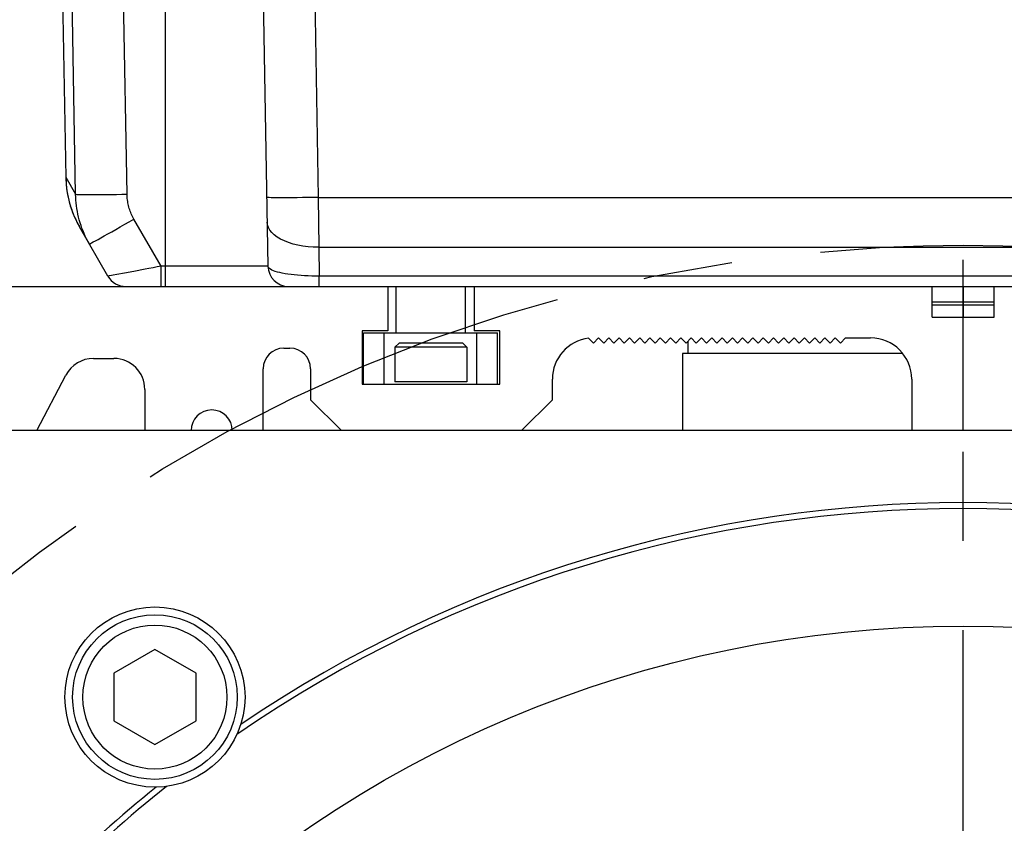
# Model space of a CAD drawing. Header units: millimetres. Extents: x 0 to 420, y 0 to 297.
# Tile 52 of 65: x 312 to 331, y 204 to 219. Entities that reach past the tile are written whole.
import ezdxf

# ---------------------------------------------------------------- set-up
doc = ezdxf.new("R2010")
doc.units = ezdxf.units.MM
doc.header["$LTSCALE"] = 23.1
doc.linetypes.add('CENTER', pattern=[0.6, 0.375, -0.075, 0.075, -0.075])
doc.layers.add('AXIS', color=7, linetype='CONTINUOUS')
doc.layers.add('COMPONENTS', color=7, linetype='CONTINUOUS')

msp = doc.modelspace()

# ---------------------------------------------------------------- linework, layer by layer
at = {"layer": 'AXIS', "color": 2, "linetype": 'CENTER'}
msp.add_line((330.58, 184.99823), (330.58, 214.71682), dxfattribs=at)
msp.add_circle((330.58, 184.99823), 30, dxfattribs=at)
at = {"layer": 'COMPONENTS', "color": 7, "linetype": 'CONTINUOUS'}
for p, q in [((316.87314, 226.049), (317.07314, 214.59125)), ((313.08, 219.99023), (313.14419, 216.3117)), ((313.14419, 216.3117), (313.14588, 216.26299)), ((313.96453, 214.39823), (313.41174, 215.35568)), ((307.98, 214.19823), (353.18, 214.19823)), ((319.4, 214.19823), (319.4, 213.33823)), ((319.555, 214.19823), (319.555, 213.29823)), ((320.905, 214.19823), (320.905, 213.29823)), ((321.08, 214.19823), (321.08, 213.33823)), ((329.98, 213.59823), (329.98, 214.19823)), ((331.18, 213.59823), (331.18, 214.19823)), ((329.98, 213.89823), (331.18, 213.89823)), ((329.98, 213.83823), (331.18, 213.83823)), ((329.98, 213.59823), (331.18, 213.59823)), ((330.58, 211.39823), (330.58, 213.59823)), ((318.9, 213.33823), (318.9, 212.29823)), ((319.4, 213.33823), (318.9, 213.33823)), ((321.58, 213.33823), (321.08, 213.33823)), ((321.58, 212.29823), (321.58, 213.33823)), ((318.93, 212.29823), (318.93, 213.29823)), ((318.93, 213.29823), (321.53, 213.29823)), ((319.33, 212.29823), (319.33, 213.29823)), ((321.13, 212.29823), (321.13, 213.29823)), ((321.53, 212.29823), (321.53, 213.29823)), ((323.29873, 213.1952), (323.3957, 213.09823)), ((323.3957, 213.09823), (323.4957, 213.19823)), ((323.4957, 213.19823), (323.5957, 213.09823)), ((323.5957, 213.09823), (323.6957, 213.19823)), ((323.6957, 213.19823), (323.7957, 213.09823)), ((323.7957, 213.09823), (323.8957, 213.19823)), ((323.8957, 213.19823), (323.9957, 213.09823)), ((323.9957, 213.09823), (324.0957, 213.19823)), ((324.0957, 213.19823), (324.1957, 213.09823)), ((324.1957, 213.09823), (324.2957, 213.19823)), ((324.2957, 213.19823), (324.3957, 213.09823)), ((324.3957, 213.09823), (324.4957, 213.19823)), ((324.4957, 213.19823), (324.5957, 213.09823)), ((324.5957, 213.09823), (324.6957, 213.19823)), ((324.6957, 213.19823), (324.7957, 213.09823)), ((324.7957, 213.09823), (324.8957, 213.19823)), ((324.8957, 213.19823), (324.9957, 213.09823)), ((324.9957, 213.09823), (325.0957, 213.19823)), ((325.0957, 213.19823), (325.1957, 213.09823)), ((325.1957, 213.09823), (325.2957, 213.19823)), ((325.23, 213.13253), (325.23, 212.89823)), ((325.2957, 213.19823), (325.3957, 213.09823)), ((325.3957, 213.09823), (325.4957, 213.19823)), ((325.4957, 213.19823), (325.5957, 213.09823)), ((325.5957, 213.09823), (325.6957, 213.19823)), ((325.6957, 213.19823), (325.7957, 213.09823)), ((325.7957, 213.09823), (325.8957, 213.19823)), ((325.8957, 213.19823), (325.9957, 213.09823)), ((325.9957, 213.09823), (326.0957, 213.19823)), ((326.0957, 213.19823), (326.1957, 213.09823)), ((326.1957, 213.09823), (326.2957, 213.19823)), ((326.2957, 213.19823), (326.3957, 213.09823)), ((326.3957, 213.09823), (326.4957, 213.19823)), ((326.4957, 213.19823), (326.5957, 213.09823)), ((326.5957, 213.09823), (326.6957, 213.19823)), ((326.6957, 213.19823), (326.7957, 213.09823)), ((326.7957, 213.09823), (326.8957, 213.19823)), ((326.8957, 213.19823), (326.9957, 213.09823)), ((326.9957, 213.09823), (327.0957, 213.19823)), ((327.0957, 213.19823), (327.1957, 213.09823)), ((327.1957, 213.09823), (327.2957, 213.19823)), ((327.2957, 213.19823), (327.3957, 213.09823)), ((327.3957, 213.09823), (327.4957, 213.19823)), ((327.4957, 213.19823), (327.5957, 213.09823)), ((327.5957, 213.09823), (327.6957, 213.19823)), ((327.6957, 213.19823), (327.7957, 213.09823)), ((327.7957, 213.09823), (327.8957, 213.19823)), ((327.8957, 213.19823), (327.9957, 213.09823)), ((327.9957, 213.09823), (328.0957, 213.19823)), ((328.0957, 213.19823), (328.1957, 213.09823)), ((328.1957, 213.09823), (328.2957, 213.19823)), ((328.2957, 213.19823), (328.78, 213.19823)), ((317.38, 212.99823), (317.5, 212.99823)), ((319.54, 213.01823), (319.62, 213.09823)), ((319.54, 213.01823), (319.54, 212.34523)), ((320.94, 213.01823), (319.54, 213.01823)), ((320.86, 213.09823), (319.62, 213.09823)), ((320.94, 213.01823), (320.86, 213.09823)), ((320.94, 213.01823), (320.94, 212.34523)), ((313.68, 212.79823), (314.08, 212.79823)), ((325.13, 212.89823), (325.13, 211.39823)), ((329.40366, 212.89823), (325.13004, 212.89823)), ((316.98, 211.39823), (316.98, 212.59823)), ((317.9, 212.59823), (317.9, 211.99823)), ((312.58401, 211.39823), (313.14842, 212.47649)), ((322.6, 211.99823), (322.6, 212.39823)), ((329.58, 212.39823), (329.58, 211.39823)), ((314.68, 212.19823), (314.68, 211.39823)), ((318.9, 212.29823), (321.58, 212.29823)), ((317.9, 211.99823), (318.5, 211.39823)), ((322, 211.39823), (322.6, 211.99823)), ((350.83537, 211.39823), (310.32463, 211.39823)), ((314.87668, 207.14381), (314.07668, 206.68193)), ((315.67668, 206.68193), (314.87668, 207.14381)), ((314.07668, 206.68193), (314.07668, 205.75817)), ((315.67668, 205.75817), (315.67668, 206.68193)), ((314.07668, 205.75817), (314.87668, 205.29629)), ((314.87668, 205.29629), (315.67668, 205.75817))]:
    msp.add_line(p, q, dxfattribs=at)
at = {"layer": 'COMPONENTS', "color": 9, "linetype": 'CONTINUOUS'}
for p, q in [((317.87299, 226.04895), (318.04966, 215.9278)), ((313.3349, 215.99039), (313.16511, 225.78689)), ((314.33472, 215.99039), (314.16493, 225.78689)), ((315.08, 214.19823), (315.08, 225.24274)), ((313.14397, 216.32184), (313.14403, 216.32152)), ((313.14403, 216.32152), (313.14911, 216.20913)), ((313.14403, 216.32152), (313.14415, 216.32078)), ((313.14415, 216.32078), (313.14926, 216.20843)), ((313.14415, 216.32078), (313.3349, 215.99039)), ((313.14926, 216.20843), (313.16068, 216.09655)), ((313.16068, 216.09655), (313.17837, 215.98551)), ((313.17838, 215.98549), (313.20229, 215.8756)), ((313.20229, 215.8756), (313.23233, 215.76723)), ((318.04966, 215.9278), (318.05808, 214.96271)), ((318.04966, 215.9278), (343.11034, 215.9278)), ((313.23233, 215.76723), (313.26843, 215.66072)), ((313.26843, 215.66072), (313.31045, 215.5564)), ((314.99771, 214.59125), (314.46851, 215.50786)), ((318.05808, 214.96271), (318.06793, 214.39823)), ((318.05808, 214.96271), (343.10192, 214.96271)), ((314.46913, 214.49031), (314.28343, 214.45538)), ((314.99771, 214.19823), (314.99771, 214.59125)), ((317.07314, 214.59125), (314.99771, 214.59125)), ((314.28343, 214.45538), (314.13618, 214.42804)), ((318.06793, 214.19823), (318.06793, 214.39823)), ((343.09207, 214.39823), (318.06793, 214.39823)), ((320.94, 212.34523), (319.54, 212.34523))]:
    msp.add_line(p, q, dxfattribs=at)
at = {"layer": 'COMPONENTS', "color": 2, "linetype": 'CENTER'}
msp.add_line((330.58, 214.19823), (330.58, 213.59823), dxfattribs=at)
at = {"layer": 'COMPONENTS', "color": 7, "linetype": 'CONTINUOUS'}
for points in [[(313.14588, 216.26299), (313.14875, 216.21434), (313.15281, 216.16577)], [(313.15273, 216.16636), (313.15412, 216.15232), (313.15685, 216.12724)], [(313.15685, 216.12724), (313.16, 216.10141), (313.16357, 216.07498), (313.16761, 216.04781), (313.17214, 216.02008), (313.17716, 215.9918), (313.18272, 215.96297), (313.18881, 215.9337), (313.19546, 215.90398), (313.2027, 215.87384), (313.21051, 215.84338), (313.21893, 215.81261), (313.22797, 215.78155), (313.23762, 215.75029), (313.24789, 215.71885), (313.2588, 215.68724), (313.27033, 215.65557), (313.2825, 215.62385), (313.2953, 215.59209), (313.30872, 215.56039), (313.32275, 215.52877), (313.3374, 215.49723), (313.35264, 215.46587), (313.36846, 215.43471), (313.38487, 215.40375), (313.40181, 215.37309), (313.41174, 215.35568)], [(313.60249, 215.02531), (313.5749, 215.0747), (313.54876, 215.12476), (313.52408, 215.17545), (313.50089, 215.22672), (313.47919, 215.27854), (313.45897, 215.3309), (313.44023, 215.38376), (313.42301, 215.43708), (313.40728, 215.49086), (313.39307, 215.54506), (313.38038, 215.59964), (313.36922, 215.6546), (313.3596, 215.70989), (313.35152, 215.76547), (313.345, 215.82136), (313.34005, 215.87751), (313.33668, 215.93386), (313.3349, 215.99039)]]:
    msp.add_lwpolyline(points, dxfattribs=at)
at = {"layer": 'COMPONENTS', "color": 9, "linetype": 'CONTINUOUS'}
for points in [[(313.3349, 215.99039), (313.34109, 215.98868), (313.35807, 215.98718), (313.38564, 215.98591), (313.42352, 215.98487), (313.47129, 215.98408), (313.52843, 215.98355), (313.59432, 215.98328), (313.66825, 215.98328), (313.74941, 215.98355), (313.83692, 215.98408), (313.92984, 215.98487), (314.02715, 215.98591), (314.1278, 215.98718), (314.2307, 215.98868), (314.33472, 215.99039)], [(314.46851, 215.50786), (314.45472, 215.53256), (314.44166, 215.55757), (314.42933, 215.58288), (314.41774, 215.60851), (314.40688, 215.63444), (314.39676, 215.66062), (314.38739, 215.68705), (314.37877, 215.71374), (314.37091, 215.74063), (314.3638, 215.76774), (314.35745, 215.79505), (314.35187, 215.82253), (314.34706, 215.85018), (314.34302, 215.87799), (314.33977, 215.90593), (314.3373, 215.93396), (314.33562, 215.96212), (314.33472, 215.99039)], [(318.04966, 215.9278), (317.94516, 215.92608), (317.84182, 215.92456), (317.74074, 215.92327), (317.64306, 215.92222), (317.54982, 215.92142), (317.46206, 215.92088), (317.38073, 215.92061), (317.30673, 215.92061), (317.24087, 215.92088), (317.18387, 215.92142), (317.13634, 215.92222), (317.09882, 215.92327), (317.07171, 215.92456), (317.05532, 215.92608), (317.04981, 215.9278)], [(313.31045, 215.5564), (313.35828, 215.45462), (313.41174, 215.35568)], [(313.60249, 215.02531), (313.60796, 215.02666), (313.62276, 215.03341), (313.64673, 215.04549), (313.6796, 215.06277), (313.72101, 215.08506), (313.77053, 215.11212), (313.82761, 215.14366), (313.89163, 215.17933), (313.9619, 215.21875), (314.03766, 215.2615), (314.11809, 215.3071), (314.20232, 215.35506), (314.28943, 215.40488), (314.37848, 215.45599), (314.46851, 215.50786)], [(318.05808, 214.96271), (317.95414, 214.96406), (317.85133, 214.97081), (317.75076, 214.98289), (317.65352, 215.00017), (317.56066, 215.02246), (317.47319, 215.04952), (317.39206, 215.08106), (317.31814, 215.11673), (317.25224, 215.15615), (317.19508, 215.1989), (317.14726, 215.2445), (317.10931, 215.29246), (317.08164, 215.34228), (317.06456, 215.39339), (317.05823, 215.44526)], [(314.99771, 214.59125), (314.91803, 214.57618), (314.83908, 214.56099), (314.76124, 214.54591), (314.68476, 214.53126), (314.46913, 214.49031)], [(318.06793, 214.39823), (317.99609, 214.39836), (317.92449, 214.39954), (317.85352, 214.40176), (317.78358, 214.40501), (317.71501, 214.40926), (317.64809, 214.41456), (317.58321, 214.42083), (317.52072, 214.42804), (317.46091, 214.43627), (317.40412, 214.4454), (317.35075, 214.45538), (317.30112, 214.46628), (317.25557, 214.47796), (317.21444, 214.49031), (317.17808, 214.50343), (317.14675, 214.51714), (317.12071, 214.53126), (317.1002, 214.54591), (317.08538, 214.56099), (317.07634, 214.57618), (317.07314, 214.59125)], [(314.03261, 214.40926), (313.98937, 214.40176), (313.97573, 214.39954), (313.96744, 214.39836), (313.96453, 214.39823)], [(314.13618, 214.42804), (314.06205, 214.41456), (314.03261, 214.40926)]]:
    msp.add_lwpolyline(points, dxfattribs=at)
at = {"layer": 'COMPONENTS', "color": 7, "linetype": 'CONTINUOUS'}
for centre, radius in [((314.87668, 206.22005), 1.75), ((314.87668, 206.22005), 1.6), ((330.58, 184.99823), 22.6), ((314.87668, 206.22005), 1.4)]:
    msp.add_circle(centre, radius, dxfattribs=at)
for centre, radius, start, end in [((317.47308, 214.59823), 0.4, 181, 270), ((314.31094, 214.59823), 0.4, 210, 270), ((323.4, 212.39823), 0.8, 97.054053, 180), ((328.78, 212.39823), 0.8, 0, 90), ((317.38, 212.59823), 0.4, 90, 180), ((317.5, 212.59823), 0.4, 0, 90), ((313.68, 212.19823), 0.6, 90, 152.37), ((314.08, 212.19823), 0.6, 0, 90), ((315.98, 211.39823), 0.4, 0, 180), ((330.58, 184.99823), 24.88451, 55.456375, 124.543624), ((330.58, 184.99823), 25, 55.84191, 124.15809), ((330.58, 184.99823), 24.88452, 128.456372, 141.543624), ((330.58, 184.99823), 25, 128.84191, 141.15809)]:
    msp.add_arc(centre, radius, start, end, dxfattribs=at)

doc.saveas('drawing.dxf')
